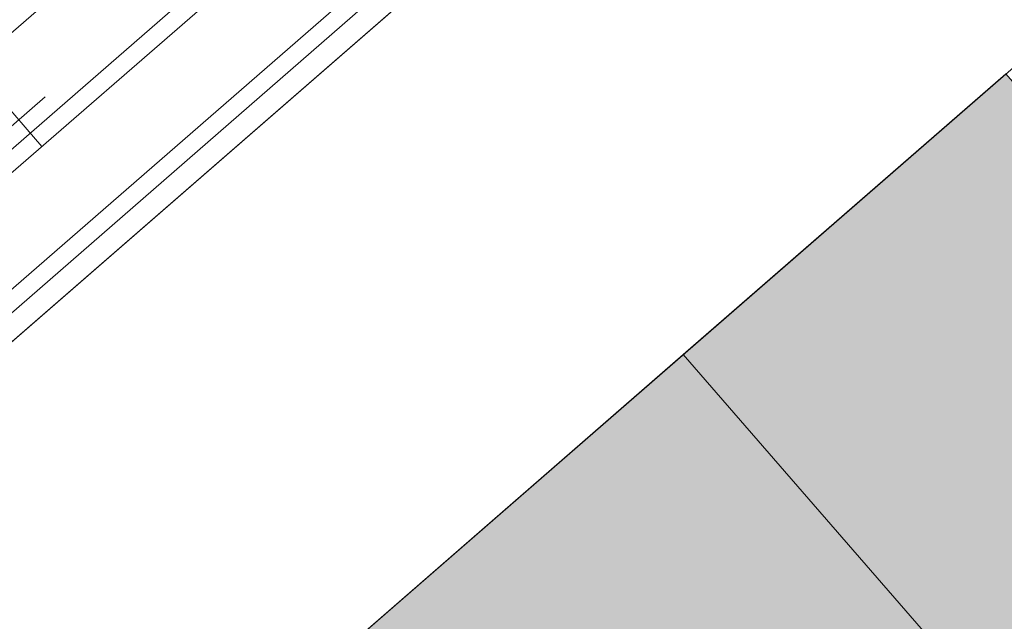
# Model space of a CAD drawing. Header units: millimetres. Extents: x 102382 to 164490, y 45733 to 103316.
# Tile 102 of 183: x 136513 to 137213, y 84656 to 85084. Entities that reach past the tile are written whole.
import ezdxf

# ---------------------------------------------------------------- set-up
doc = ezdxf.new("R2010")
doc.units = ezdxf.units.MM
for name, color, linetype, lineweight, true_color in [('_SA-LAGI', 7, 'Continuous', 9, 0x5b5b5b), ('_SA-LAGI_hatch', 7, 'Continuous', 5, 0x787878), ('_SA-PORAND', 7, 'Continuous', 9, 0x5b5b5b), ('_SA-PORAND_hatch', 254, 'Continuous', 9, 0xbebebe)]:
    doc.layers.add(name, color=color, linetype=linetype, lineweight=lineweight, true_color=true_color)

msp = doc.modelspace()

# ---------------------------------------------------------------- hatches: boundary and pattern name
at = {"layer": '_SA-LAGI_hatch'}
h = msp.add_hatch(dxfattribs=at)
h.set_pattern_fill('Plus', color=256, scale=200, angle=41, style=0, pattern_type=2)
h.set_pattern_definition([(41, (-18.87, -16.4), (-131.2118, 150.94192), [50, -150]), (131, (16.4, -18.87), (-150.94192, -131.2118), [50, -150])])
h.paths.add_polyline_path([(136589.52, 88080.21), (138150.85, 86284.11), (134550.88, 83154.71), (132989.55, 84950.81)], flags=0)
at = {"layer": '_SA-PORAND_hatch', "true_color": 0x81a8ca}
h = msp.add_hatch(dxfattribs=at)
h.set_pattern_fill('Hatch2', color=143, scale=200, angle=41, style=0, pattern_type=2)
h.set_pattern_definition([(41, (-2e-11, -2e-11), (-49.204427, 56.60322), []), (41, (-8.2, 9.434), (-49.204427, 56.60322), [])])
h.paths.add_polyline_path([(136589.52, 88080.21), (138150.85, 86284.11), (134588.63, 83187.51), (133027.29, 84983.61)], flags=0)
at = {"layer": '_SA-PORAND_hatch', "true_color": 0xfafafa}
msp.add_hatch(color=7, dxfattribs=at).paths.add_polyline_path([(136984.29, 84845.85), (137595.46, 84142.77), (137824.89, 84342.22), (137213.72, 85045.29)], flags=0)
at = {"layer": '_SA-PORAND_hatch', "true_color": 0xebebeb}
msp.add_hatch(color=7, dxfattribs=at).paths.add_polyline_path([(136754.85, 84646.41), (137366.03, 83943.33), (137595.46, 84142.77), (136984.29, 84845.85)], flags=0)

# ---------------------------------------------------------------- linework, layer by layer
at = {"layer": '_SA-LAGI'}
for points in [[(136589.52, 88080.21), (138150.85, 86284.11), (134550.88, 83154.71), (132989.55, 84950.81)], [(141129.69, 69885.96), (147552.27, 75469.02), (138360.88, 86042.5), (134155.43, 82386.76), (132007.21, 80532.59), (122900, 72615.81), (122910, 67510), (123110, 67510), (123110, 67400), (127185, 67402.18), (127185, 67510), (127605, 67510), (127605.39, 67402.4), (132880, 67405.16), (138807.24, 72557.63), (138879.4, 72474.61), (138971.25, 72368.95)]]:
    msp.add_lwpolyline(points, close=True, dxfattribs=at)
at = {"layer": '_SA-PORAND'}
for points in [[(136589.52, 88080.21), (138150.85, 86284.11), (134588.63, 83187.51), (133027.29, 84983.61)], [(141129.69, 69885.96), (147552.26, 75469.02), (138360.88, 86042.5), (134557.14, 82735.96), (134347.2, 82977.47), (133123.32, 81901.01), (133333.26, 81659.5), (133091.61, 81449.73), (132881.81, 81691.07), (122909.99, 73035.24), (122910, 67510), (123110, 67510), (123111.18, 67400), (127234.88, 67400.94), (127234.88, 67508.76), (127654.88, 67508.76), (127655.27, 67401.16), (132880, 67405.16), (138807.24, 72557.63)], [(136984.29, 84845.85), (137595.46, 84142.77), (137824.89, 84342.22), (137213.72, 85045.29)], [(136754.85, 84646.41), (137366.03, 83943.33), (137595.46, 84142.77), (136984.29, 84845.85)]]:
    msp.add_lwpolyline(points, close=True, dxfattribs=at)

doc.saveas('drawing.dxf')
